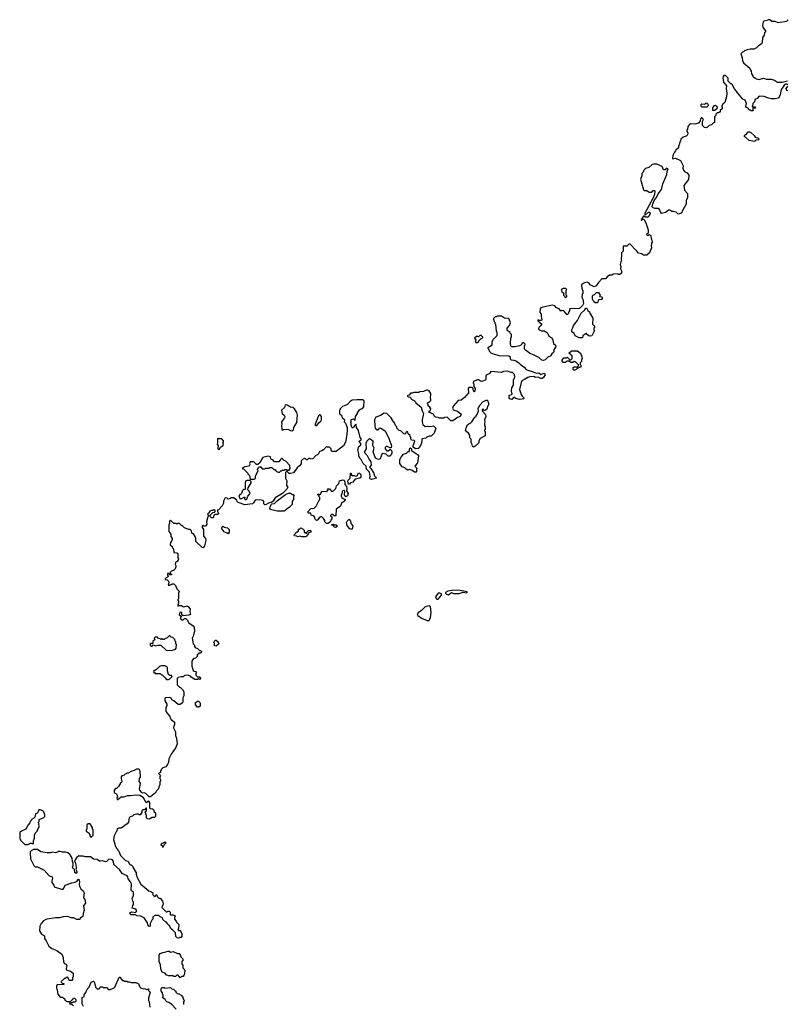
# Model space of a CAD drawing. Extents: x 1862350 to 2057294, y 212041 to 437318.
# Tile 230 of 256: x 2007660 to 2018729, y 322138 to 336335. Entities that reach past the tile are written whole.
import ezdxf

# ---------------------------------------------------------------- set-up
doc = ezdxf.new("R2010")
doc.units = 0

msp = doc.modelspace()

# ---------------------------------------------------------------- linework, layer by layer
at = {"layer": '0CON10XD'}
for points in [[(2018740, 336335), (2018715, 336310), (2018595, 336288), (2018555, 336308), (2018505, 336310), (2018475, 336332), (2018455, 336332), (2018435, 336322), (2018390, 336315), (2018380, 336305), (2018373, 336245), (2018378, 336225), (2018418, 336165), (2018400, 336145), (2018397, 336113), (2018373, 336077), (2018368, 336005), (2018358, 335985), (2018310, 335955), (2018285, 335928), (2018245, 335908), (2018195, 335912), (2018148, 335902), (2018112, 335888), (2018095, 335870), (2018082, 335868), (2018060, 335845), (2018080, 335785), (2018082, 335745), (2018098, 335715), (2018188, 335635), (2018192, 335615), (2018207, 335595), (2018212, 335555), (2018230, 335525), (2018230, 335515), (2018245, 335500), (2018255, 335500), (2018285, 335480), (2018325, 335474), (2018385, 335490), (2018427, 335477), (2018495, 335478), (2018542, 335462), (2018585, 335432), (2018653, 335433), (2018730, 335455)], [(2018738, 335395), (2018725, 335404), (2018706, 335404), (2018681, 335389), (2018670, 335365), (2018642, 335328), (2018627, 335253), (2018605, 335210), (2018595, 335202), (2018555, 335193), (2018495, 335193), (2018455, 335202), (2018395, 335228), (2018325, 335230), (2018295, 335200), (2018260, 335185), (2018257, 335153), (2018230, 335125), (2018230, 335105), (2018220, 335085), (2018225, 335080), (2018265, 335080), (2018270, 335060), (2018255, 335060), (2018245, 335070), (2018232, 335068), (2018230, 335035), (2018238, 335022), (2018205, 335020), (2018195, 335030), (2018182, 335032), (2018170, 335045), (2018170, 335055), (2018141, 335071), (2018130, 335085), (2018138, 335125), (2018123, 335173), (2018087, 335187), (2018065, 335220), (2018014, 335274), (2017996, 335306), (2017960, 335345), (2017940, 335395), (2017925, 335410), (2017915, 335410), (2017872, 335452), (2017878, 335462), (2017875, 335490), (2017838, 335528), (2017815, 335530), (2017803, 335517), (2017798, 335495), (2017810, 335435), (2017852, 335382), (2017848, 335345), (2017857, 335275), (2017850, 335225), (2017827, 335143), (2017801, 335119), (2017780, 335085), (2017787, 335077), (2017788, 335052), (2017762, 335028), (2017758, 335002), (2017745, 335000), (2017735, 334990), (2017715, 334990), (2017700, 334975), (2017700, 334955), (2017680, 334935), (2017680, 334855), (2017665, 334850), (2017635, 334820), (2017601, 334809), (2017580, 334785), (2017565, 334778), (2017535, 334780), (2017508, 334808), (2017508, 334865), (2017518, 334895), (2017506, 334916), (2017495, 334918), (2017478, 334905), (2017472, 334875), (2017450, 334845), (2017395, 334828), (2017335, 334832), (2017317, 334823), (2017293, 334797), (2017287, 334753), (2017280, 334745), (2017280, 334725), (2017292, 334705), (2017290, 334675), (2017270, 334655), (2017225, 334640), (2017195, 334610), (2017190, 334585), (2017180, 334575), (2017170, 334525), (2017160, 334515), (2017160, 334485), (2017120, 334455), (2017118, 334442), (2017103, 334427), (2017078, 334375), (2017075, 334330), (2017115, 334338), (2017190, 334305), (2017226, 334226), (2017223, 334195), (2017230, 334165), (2017245, 334148), (2017285, 334128), (2017308, 334095), (2017305, 334030), (2017238, 333945), (2017248, 333878), (2017287, 333827), (2017290, 333765), (2017270, 333735), (2017268, 333675), (2017212, 333575), (2017207, 333553), (2017197, 333543), (2017155, 333532), (2017125, 333558), (2017085, 333570), (2017065, 333570), (2017035, 333590), (2017015, 333590), (2016993, 333567), (2016974, 333556), (2016915, 333542), (2016903, 333553), (2016885, 333600), (2016865, 333612)], [(2018735, 335307), (2018722, 335312), (2018712, 335345), (2018734, 335375)], [(2017575, 335080), (2017588, 335092), (2017590, 335105), (2017567, 335127), (2017555, 335130), (2017535, 335110), (2017495, 335118), (2017480, 335105), (2017480, 335095), (2017495, 335080), (2017575, 335080)], [(2017685, 335030), (2017720, 335065), (2017718, 335078), (2017695, 335100), (2017670, 335095), (2017650, 335065), (2017652, 335032), (2017685, 335030)], [(2018255, 334580), (2018180, 334595), (2018125, 334640), (2018110, 334645), (2018110, 334665), (2018125, 334680), (2018135, 334680), (2018163, 334717), (2018185, 334720), (2018200, 334715), (2018250, 334665), (2018265, 334640), (2018305, 334630), (2018320, 334615), (2018315, 334600), (2018278, 334602), (2018255, 334580)], [(2016865, 333612), (2016825, 333612), (2016795, 333620), (2016782, 333635), (2016788, 333682), (2016812, 333738), (2016841, 333769), (2016866, 333824), (2016913, 333885), (2016935, 333970), (2016993, 334105), (2016997, 334145), (2017010, 334185), (2016988, 334192), (2016965, 334170), (2016945, 334170), (2016925, 334220), (2016845, 334252), (2016805, 334252), (2016780, 334245), (2016730, 334205), (2016683, 334187), (2016660, 334165), (2016650, 334135), (2016630, 334115), (2016630, 334085), (2016612, 334035), (2016653, 333883), (2016665, 333870), (2016705, 333870), (2016735, 333850), (2016775, 333850), (2016795, 333870), (2016815, 333870), (2016818, 333865), (2016812, 333815), (2016793, 333765), (2016672, 333545), (2016672, 333532), (2016685, 333520), (2016725, 333560), (2016745, 333560), (2016750, 333545), (2016740, 333515), (2016715, 333490), (2016685, 333490), (2016675, 333500), (2016655, 333500), (2016640, 333485), (2016638, 333472), (2016620, 333455), (2016625, 333440), (2016642, 333458), (2016658, 333458), (2016688, 333405), (2016720, 333305), (2016720, 333255), (2016702, 333248), (2016700, 333235), (2016715, 333222), (2016735, 333240), (2016755, 333228), (2016780, 333125), (2016770, 333115), (2016767, 333075), (2016772, 333045), (2016740, 332975), (2016705, 332940), (2016695, 332938), (2016655, 332940), (2016627, 332957), (2016585, 332970), (2016560, 332995), (2016560, 333005), (2016545, 333010), (2016465, 333100), (2016442, 333098), (2016415, 333070), (2016362, 333068), (2016360, 332995), (2016340, 332975), (2016340, 332925), (2016332, 332895), (2016332, 332872), (2016340, 332855), (2016330, 332845), (2016320, 332805), (2016328, 332775), (2016322, 332745), (2016340, 332715), (2016338, 332682), (2016315, 332660), (2016295, 332660), (2016285, 332670), (2016223, 332667), (2016197, 332653), (2016165, 332650), (2016131, 332629), (2016105, 332600), (2016055, 332600), (2016004, 332546), (2015973, 332497), (2015945, 332482), (2015885, 332512), (2015870, 332535), (2015845, 332552), (2015805, 332540), (2015760, 332515), (2015760, 332495), (2015768, 332485), (2015768, 332465), (2015780, 332425), (2015780, 332385), (2015770, 332375), (2015768, 332335), (2015780, 332305), (2015790, 332245), (2015777, 332215), (2015738, 332175), (2015725, 332170), (2015602, 332168), (2015590, 332155), (2015590, 332135), (2015580, 332125), (2015570, 332095), (2015555, 332080), (2015506, 332136), (2015478, 332142), (2015462, 332132), (2015438, 332168), (2015402, 332182), (2015375, 332210), (2015345, 332218), (2015201, 332189), (2015175, 332178), (2015163, 332165), (2015162, 332112), (2015177, 332087), (2015177, 332055), (2015190, 332005), (2015185, 332000), (2015145, 332000), (2015132, 332008), (2015130, 331995), (2015188, 331945), (2015176, 331924), (2015148, 331895), (2015140, 331875), (2015153, 331863), (2015185, 331850), (2015225, 331850), (2015263, 331823), (2015275, 331810), (2015290, 331770), (2015335, 331748), (2015348, 331715), (2015356, 331665), (2015385, 331640), (2015391, 331625), (2015362, 331575), (2015362, 331545), (2015356, 331534), (2015332, 331515), (2015319, 331491), (2015305, 331480), (2015280, 331475), (2015239, 331431), (2015215, 331419), (2015188, 331425), (2015145, 331462), (2015070, 331505), (2015015, 331520), (2014983, 331553), (2014960, 331565), (2014940, 331585), (2014940, 331635), (2014950, 331645), (2014950, 331655), (2014925, 331680), (2014900, 331665), (2014900, 331655), (2014888, 331642), (2014867, 331633), (2014805, 331618), (2014755, 331620), (2014743, 331633), (2014738, 331665), (2014740, 331745), (2014750, 331765), (2014750, 331795), (2014730, 331815), (2014730, 331825), (2014690, 331855), (2014690, 331885), (2014722, 331925), (2014736, 331964), (2014719, 332019), (2014705, 332028), (2014653, 332033), (2014605, 332060), (2014545, 332060), (2014535, 332050), (2014515, 332050), (2014490, 332025), (2014490, 332015), (2014500, 331985), (2014510, 331975), (2014510, 331955), (2014520, 331945), (2014530, 331845), (2014540, 331835), (2014540, 331775), (2014482, 331718), (2014470, 331685), (2014470, 331645), (2014459, 331631), (2014410, 331605), (2014410, 331595), (2014418, 331588), (2014435, 331550), (2014455, 331530), (2014475, 331520), (2014575, 331492), (2014715, 331490), (2014730, 331475), (2014733, 331443), (2014745, 331430), (2014785, 331427), (2014816, 331416), (2014853, 331393), (2014877, 331367), (2014935, 331327), (2014965, 331292), (2014985, 331280), (2015065, 331258), (2015105, 331238), (2015145, 331242), (2015175, 331220), (2015216, 331236), (2015229, 331229), (2015238, 331215), (2015212, 331175), (2015195, 331163), (2015175, 331162), (2015135, 331180), (2015097, 331177), (2015075, 331188), (2015016, 331186), (2014985, 331178), (2014938, 331145), (2014901, 331129), (2014890, 331105), (2014868, 331005), (2014893, 330933), (2014907, 330907), (2014928, 330885), (2014930, 330875), (2014925, 330870), (2014905, 330862), (2014865, 330860), (2014813, 330873), (2014785, 330890), (2014755, 330860), (2014732, 330862), (2014720, 330875), (2014720, 330915), (2014760, 330935), (2014753, 330977), (2014758, 331025), (2014778, 331065), (2014780, 331145), (2014795, 331160), (2014802, 331185), (2014797, 331217), (2014768, 331248), (2014745, 331250), (2014695, 331268), (2014635, 331260), (2014605, 331250), (2014455, 331260), (2014440, 331245), (2014440, 331235), (2014385, 331210), (2014380, 331195), (2014382, 331148), (2014370, 331135), (2014325, 331120), (2014305, 331122), (2014275, 331140), (2014255, 331140), (2014205, 331120), (2014200, 331095), (2014210, 331085), (2014210, 331045), (2014230, 331015), (2014225, 330980), (2014215, 330970), (2014210, 330975), (2014210, 330985), (2014200, 330995), (2014200, 331015), (2014185, 331030), (2014135, 331030), (2014128, 331015), (2014130, 330955), (2014106, 330924), (2014073, 330887), (2014025, 330850), (2013984, 330846), (2013914, 330766), (2013902, 330735), (2013910, 330715), (2013923, 330703), (2013975, 330690), (2014028, 330645), (2014010, 330615), (2013975, 330600), (2013905, 330550), (2013875, 330550), (2013822, 330602), (2013785, 330600), (2013775, 330590), (2013715, 330588), (2013695, 330598), (2013655, 330602), (2013642, 330612), (2013626, 330646), (2013560, 330675), (2013562, 330688), (2013584, 330706), (2013589, 330725), (2013576, 330746), (2013550, 330765), (2013550, 330785), (2013540, 330795), (2013540, 330805), (2013555, 330820), (2013565, 330820), (2013588, 330845), (2013582, 330895), (2013590, 330915), (2013590, 330945), (2013563, 330983), (2013542, 330992), (2013528, 330992), (2013485, 330973), (2013425, 330970), (2013415, 330960), (2013345, 330960), (2013325, 330950), (2013295, 330950), (2013278, 330922), (2013250, 330915), (2013250, 330905), (2013260, 330895), (2013295, 330890), (2013300, 330875), (2013315, 330860), (2013350, 330845), (2013367, 330827), (2013372, 330812), (2013447, 330747), (2013463, 330693), (2013482, 330655), (2013462, 330565), (2013462, 330535), (2013475, 330500), (2013505, 330470), (2013545, 330472), (2013575, 330467), (2013627, 330477), (2013660, 330445), (2013637, 330373), (2013595, 330330), (2013565, 330328), (2013533, 330317), (2013515, 330300), (2013465, 330290), (2013458, 330275), (2013452, 330225), (2013418, 330162), (2013407, 330153), (2013365, 330148), (2013332, 330172), (2013333, 330197), (2013357, 330257), (2013347, 330267), (2013312, 330272), (2013300, 330295), (2013300, 330315), (2013290, 330325), (2013288, 330338), (2013260, 330365), (2013255, 330390), (2013240, 330395), (2013230, 330385), (2013228, 330372), (2013215, 330360), (2013200, 330365), (2013157, 330407), (2013132, 330412), (2013100, 330445), (2013100, 330465), (2013080, 330485), (2013065, 330520), (2013044, 330544), (2013018, 330595), (2012955, 330658), (2012915, 330662), (2012865, 330630), (2012809, 330611), (2012797, 330603), (2012778, 330565), (2012780, 330475), (2012787, 330447), (2012815, 330420), (2012828, 330422), (2012855, 330448), (2012867, 330447), (2012905, 330422), (2012930, 330405), (2012988, 330285), (2013022, 330192), (2013015, 330160), (2012995, 330160), (2012965, 330180), (2012945, 330180), (2012930, 330165), (2012930, 330145), (2012955, 330120), (2012975, 330120), (2012995, 330140), (2013008, 330138), (2013020, 330125), (2013028, 330105), (2013027, 330083), (2013015, 330060), (2012995, 330040), (2012975, 330040), (2012945, 330070), (2012885, 330080), (2012859, 330001), (2012835, 329992), (2012812, 330002), (2012792, 330015), (2012758, 330105), (2012772, 330155), (2012752, 330195), (2012755, 330260), (2012705, 330290), (2012693, 330287), (2012665, 330260), (2012650, 330225), (2012658, 330145), (2012633, 330107), (2012632, 330095), (2012671, 330051), (2012698, 329995), (2012725, 329960), (2012726, 329914), (2012703, 329883), (2012723, 329863), (2012766, 329796), (2012773, 329763), (2012800, 329735), (2012800, 329725), (2012735, 329707), (2012715, 329710), (2012708, 329725), (2012713, 329753), (2012702, 329812), (2012663, 329853), (2012658, 329895), (2012615, 329936), (2012583, 329993), (2012563, 330013), (2012552, 330045), (2012551, 330075)], [(2015535, 332330), (2015550, 332345), (2015550, 332355), (2015540, 332365), (2015540, 332435), (2015550, 332445), (2015535, 332460), (2015495, 332460), (2015475, 332450), (2015468, 332435), (2015478, 332415), (2015510, 332385), (2015500, 332375), (2015502, 332362), (2015518, 332348), (2015522, 332332), (2015535, 332330)], [(2015985, 332252), (2015963, 332253), (2015940, 332265), (2015920, 332305), (2015920, 332355), (2015935, 332370), (2015945, 332370), (2015975, 332400), (2016005, 332400), (2016018, 332388), (2016020, 332375), (2016030, 332365), (2016022, 332342), (2016048, 332338), (2016060, 332325), (2016060, 332305), (2016055, 332300), (2016012, 332298), (2016000, 332285), (2015997, 332263), (2015985, 332252)], [(2015728, 331748), (2015670, 331775), (2015655, 331810), (2015622, 331832), (2015620, 331865), (2015637, 331893), (2015644, 331925), (2015701, 331999), (2015755, 332102), (2015809, 332151), (2015820, 332165), (2015820, 332175), (2015835, 332178), (2015854, 332144), (2015878, 332125), (2015883, 332103), (2015922, 332032), (2015920, 331945), (2015948, 331915), (2015950, 331895), (2015940, 331885), (2015940, 331865), (2015948, 331855), (2015910, 331775), (2015875, 331770), (2015840, 331795), (2015838, 331808), (2015825, 331810), (2015815, 331800), (2015802, 331798), (2015782, 331778), (2015775, 331750), (2015728, 331748)], [(2014255, 331680), (2014280, 331695), (2014280, 331705), (2014312, 331738), (2014325, 331740), (2014338, 331752), (2014338, 331758), (2014315, 331780), (2014295, 331780), (2014275, 331760), (2014268, 331768), (2014245, 331768), (2014220, 331745), (2014238, 331715), (2014230, 331695), (2014235, 331680), (2014255, 331680)], [(2015665, 331282), (2015652, 331282), (2015642, 331292), (2015642, 331318), (2015655, 331330), (2015685, 331330), (2015695, 331320), (2015720, 331345), (2015718, 331358), (2015675, 331400), (2015655, 331408), (2015635, 331390), (2015605, 331390), (2015585, 331410), (2015555, 331410), (2015525, 331390), (2015495, 331390), (2015482, 331405), (2015482, 331425), (2015505, 331460), (2015545, 331460), (2015555, 331470), (2015595, 331430), (2015605, 331430), (2015628, 331452), (2015627, 331487), (2015580, 331525), (2015615, 331560), (2015675, 331560), (2015685, 331550), (2015695, 331560), (2015705, 331560), (2015748, 331525), (2015768, 331475), (2015770, 331445), (2015760, 331435), (2015760, 331405), (2015740, 331385), (2015740, 331365), (2015750, 331355), (2015750, 331325), (2015725, 331320), (2015715, 331310), (2015702, 331308), (2015685, 331290), (2015665, 331282)], [(2012551, 330075), (2012534, 330135), (2012550, 330180), (2012580, 330205), (2012578, 330225), (2012557, 330255), (2012558, 330262), (2012582, 330275), (2012587, 330285), (2012570, 330310), (2012545, 330410), (2012518, 330455), (2012512, 330495), (2012505, 330502), (2012501, 330499), (2012475, 330460), (2012465, 330450), (2012455, 330450), (2012438, 330488), (2012440, 330515), (2012432, 330525), (2012440, 330535), (2012442, 330568), (2012475, 330580), (2012498, 330562), (2012500, 330615), (2012530, 330655), (2012530, 330665), (2012562, 330708), (2012575, 330720), (2012605, 330730), (2012620, 330755), (2012620, 330785), (2012628, 330805), (2012625, 330840), (2012602, 330852), (2012525, 330852), (2012455, 330848), (2012425, 330832), (2012385, 330788), (2012315, 330760), (2012280, 330725), (2012280, 330715), (2012270, 330705), (2012273, 330653), (2012300, 330635), (2012310, 330595), (2012338, 330575), (2012342, 330565), (2012340, 330535), (2012357, 330517), (2012380, 330455), (2012382, 330405), (2012373, 330325), (2012356, 330245), (2012328, 330192), (2012225, 330108), (2012165, 330110), (2012150, 330125), (2012150, 330145), (2012125, 330170), (2012092, 330172), (2012085, 330180), (2012040, 330135), (2012015, 330118), (2011985, 330108), (2011967, 330073), (2011955, 330060), (2011931, 330049), (2011885, 330002), (2011855, 330000), (2011847, 330007), (2011825, 330008), (2011805, 329990), (2011795, 329990), (2011777, 330007), (2011765, 330010), (2011740, 329995), (2011718, 329972), (2011717, 329933), (2011695, 329900), (2011662, 329875), (2011607, 329803), (2011565, 329790), (2011545, 329790), (2011515, 329820), (2011505, 329820), (2011492, 329808), (2011492, 329725), (2011512, 329685), (2011508, 329618), (2011528, 329595), (2011510, 329565), (2011449, 329501), (2011345, 329440), (2011316, 329394), (2011295, 329377), (2011250, 329365), (2011215, 329343), (2011195, 329342), (2011180, 329355), (2011182, 329385), (2011175, 329398), (2011145, 329407), (2011075, 329412), (2011054, 329406), (2011033, 329367), (2011015, 329352), (2010905, 329342), (2010810, 329375), (2010795, 329390), (2010790, 329405), (2010745, 329440), (2010705, 329440), (2010695, 329430), (2010665, 329420), (2010650, 329435), (2010625, 329442), (2010598, 329395), (2010598, 329365), (2010578, 329325), (2010525, 329270), (2010510, 329265), (2010510, 329245), (2010527, 329215), (2010520, 329200), (2010475, 329200), (2010460, 329185), (2010448, 329152), (2010425, 329150), (2010400, 329175), (2010400, 329185), (2010445, 329230), (2010468, 329232), (2010480, 329245), (2010480, 329265), (2010455, 329270), (2010445, 329260), (2010425, 329260), (2010400, 329250), (2010387, 329223), (2010370, 329205), (2010380, 329195), (2010380, 329175), (2010373, 329167), (2010352, 329095), (2010360, 329055), (2010337, 329033), (2010315, 329030), (2010305, 329040), (2010292, 329035), (2010292, 329015), (2010308, 328985), (2010309, 328889), (2010338, 328855), (2010343, 328825), (2010325, 328750), (2010305, 328720), (2010290, 328725), (2010202, 328812), (2010202, 328852), (2010190, 328885), (2010165, 328920), (2010155, 328920), (2010142, 328932), (2010138, 328965), (2010120, 328985), (2010093, 328983), (2010035, 329010), (2010005, 329040), (2009992, 329042), (2009965, 329070), (2009935, 329070), (2009925, 329060), (2009915, 329070), (2009882, 329072), (2009835, 329120), (2009820, 329105), (2009820, 329065), (2009812, 329055), (2009812, 328955), (2009840, 328915), (2009840, 328885), (2009860, 328855), (2009860, 328835), (2009833, 328797), (2009830, 328765), (2009858, 328738), (2009862, 328722), (2009880, 328705), (2009882, 328652), (2009925, 328650), (2009938, 328638), (2009940, 328585), (2009950, 328555), (2009945, 328540), (2009925, 328520), (2009915, 328520), (2009905, 328510), (2009903, 328485), (2009912, 328465), (2009913, 328445), (2009902, 328415), (2009885, 328398), (2009850, 328385), (2009830, 328365), (2009832, 328352), (2009848, 328338), (2009848, 328332), (2009822, 328332), (2009815, 328350), (2009792, 328348), (2009790, 328325), (2009800, 328315), (2009800, 328305), (2009788, 328292), (2009772, 328288), (2009760, 328275), (2009760, 328265), (2009788, 328258), (2009807, 328237), (2009812, 328215), (2009802, 328182), (2009825, 328182), (2009865, 328200), (2009885, 328200), (2009908, 328178), (2009925, 328130), (2009960, 328095), (2009952, 328065), (2009950, 327985), (2009940, 327975), (2009940, 327965), (2009950, 327955), (2009950, 327915), (2009940, 327905), (2009940, 327885), (2009945, 327880), (2009955, 327890), (2009995, 327890), (2010010, 327875), (2010025, 327870), (2010075, 327882), (2010095, 327870), (2010118, 327835), (2010112, 327795), (2010122, 327758), (2010095, 327748), (2010015, 327740), (2010000, 327755), (2009998, 327788), (2009975, 327790), (2009960, 327755), (2009972, 327742), (2009990, 327735), (2009990, 327725), (2009980, 327715), (2009980, 327695), (2009995, 327680), (2010015, 327680), (2010035, 327700), (2010055, 327700), (2010075, 327680), (2010097, 327637), (2010160, 327595), (2010177, 327577), (2010182, 327515), (2010164, 327466), (2010162, 327445), (2010148, 327415), (2010162, 327335), (2010180, 327315), (2010180, 327295), (2010192, 327282), (2010225, 327270), (2010255, 327240), (2010265, 327240), (2010280, 327225), (2010280, 327215), (2010268, 327202), (2010245, 327200), (2010232, 327188), (2010220, 327175), (2010220, 327155), (2010195, 327130), (2010168, 327122), (2010155, 327110), (2010142, 327085), (2010140, 327055), (2010140, 327015), (2010162, 326952), (2010175, 326940), (2010198, 326938), (2010210, 326925), (2010200, 326915), (2010202, 326882), (2010225, 326860), (2010255, 326860), (2010270, 326845), (2010255, 326820), (2010245, 326830), (2010235, 326830), (2010225, 326820), (2010185, 326822), (2010134, 326854), (2010125, 326870), (2010085, 326882), (2010035, 326880), (2010015, 326860), (2009988, 326862), (2009945, 326850), (2009930, 326835), (2009930, 326745), (2009965, 326710), (2009975, 326710), (2010009, 326679), (2010027, 326645), (2010027, 326587), (2010013, 326555), (2010012, 326505), (2010006, 326484), (2009975, 326463), (2009945, 326462), (2009885, 326512), (2009860, 326525), (2009840, 326555), (2009825, 326560), (2009763, 326557), (2009752, 326545), (2009753, 326513), (2009780, 326465), (2009780, 326445), (2009768, 326415), (2009768, 326358), (2009825, 326290), (2009828, 326268), (2009841, 326251), (2009890, 326205), (2009890, 326165), (2009883, 326157), (2009880, 326125), (2009907, 326065), (2009908, 326015), (2009923, 325975), (2009932, 325895), (2009911, 325839), (2009844, 325746), (2009812, 325675), (2009808, 325625), (2009798, 325605), (2009765, 325560), (2009725, 325550), (2009700, 325525), (2009700, 325515), (2009690, 325505), (2009688, 325482), (2009660, 325465), (2009690, 325435), (2009680, 325425), (2009680, 325395), (2009690, 325375), (2009690, 325355), (2009680, 325345), (2009680, 325305), (2009655, 325240), (2009633, 325217), (2009620, 325185), (2009545, 325130), (2009525, 325130), (2009477, 325177), (2009455, 325188), (2009432, 325182), (2009422, 325192), (2009390, 325225), (2009388, 325235), (2009400, 325325), (2009382, 325355), (2009388, 325392), (2009400, 325415), (2009398, 325495), (2009390, 325515), (2009377, 325527), (2009345, 325528), (2009312, 325508), (2009275, 325500), (2009225, 325470), (2009205, 325470), (2009195, 325460), (2009182, 325458), (2009168, 325442), (2009135, 325430), (2009125, 325420), (2009122, 325395), (2009132, 325355), (2009128, 325335), (2009114, 325326), (2009085, 325280), (2009058, 325252), (2009042, 325248), (2009020, 325225), (2009022, 325192), (2009035, 325180), (2009048, 325178), (2009060, 325165), (2009070, 325135), (2009070, 325125), (2009060, 325115), (2009065, 325090), (2009075, 325090), (2009125, 325130), (2009165, 325130), (2009215, 325148), (2009255, 325148), (2009335, 325160), (2009392, 325152), (2009440, 325125), (2009440, 325115), (2009457, 325097), (2009465, 325070), (2009485, 325050), (2009498, 325052), (2009515, 325070), (2009520, 325065), (2009520, 325055), (2009530, 325045), (2009532, 324972), (2009545, 324960), (2009577, 324957), (2009588, 324948), (2009600, 324915), (2009617, 324897), (2009620, 324845), (2009605, 324830), (2009568, 324832), (2009532, 324808), (2009505, 324810), (2009488, 324828), (2009488, 324865), (2009480, 324875), (2009480, 324895), (2009470, 324905), (2009472, 324918), (2009490, 324925), (2009490, 324965), (2009485, 324970), (2009458, 324942), (2009435, 324940), (2009422, 324928), (2009420, 324905), (2009398, 324872), (2009385, 324870), (2009375, 324880), (2009345, 324880), (2009305, 324870), (2009285, 324850), (2009255, 324840), (2009240, 324825), (2009227, 324763), (2009209, 324741), (2009125, 324680), (2009085, 324680), (2009075, 324670), (2009065, 324670), (2009060, 324635), (2009050, 324625), (2009022, 324565), (2009012, 324515), (2009040, 324415), (2009050, 324405), (2009050, 324395), (2009070, 324375), (2009070, 324365), (2009090, 324345), (2009113, 324283), (2009185, 324210), (2009225, 324200), (2009245, 324160), (2009255, 324150), (2009265, 324150), (2009290, 324125), (2009290, 324115), (2009338, 324035), (2009338, 324015), (2009352, 323965), (2009405, 323870), (2009520, 323775), (2009562, 323758)], [(2014205, 330170), (2014190, 330185), (2014180, 330225), (2014170, 330235), (2014170, 330285), (2014150, 330305), (2014153, 330335), (2014148, 330348), (2014131, 330371), (2014086, 330405), (2014096, 330445), (2014112, 330488), (2014135, 330510), (2014165, 330520), (2014180, 330535), (2014222, 330605), (2014240, 330615), (2014240, 330625), (2014257, 330643), (2014278, 330695), (2014270, 330735), (2014287, 330753), (2014294, 330776), (2014338, 330825), (2014385, 330850), (2014405, 330850), (2014410, 330825), (2014420, 330815), (2014420, 330775), (2014410, 330765), (2014395, 330720), (2014365, 330700), (2014352, 330702), (2014345, 330720), (2014330, 330715), (2014330, 330695), (2014375, 330640), (2014382, 330615), (2014362, 330565), (2014368, 330535), (2014360, 330515), (2014360, 330495), (2014372, 330465), (2014370, 330425), (2014360, 330415), (2014360, 330405), (2014370, 330395), (2014370, 330335), (2014302, 330298), (2014280, 330265), (2014280, 330235), (2014225, 330180), (2014215, 330180), (2014205, 330170)], [(2011575, 330409), (2011595, 330412), (2011608, 330422), (2011614, 330455), (2011656, 330525), (2011668, 330635), (2011655, 330670), (2011623, 330725), (2011598, 330745), (2011565, 330750), (2011517, 330777), (2011487, 330783), (2011476, 330744), (2011436, 330704), (2011447, 330655), (2011473, 330635), (2011482, 330615), (2011478, 330592), (2011436, 330535), (2011442, 330505), (2011436, 330485), (2011438, 330428), (2011455, 330418), (2011466, 330424), (2011525, 330429), (2011575, 330409)], [(2011945, 330482), (2011978, 330525), (2012003, 330547), (2012012, 330565), (2012010, 330615), (2011995, 330637), (2011985, 330639), (2011971, 330625), (2011922, 330505), (2011920, 330485), (2011945, 330482)], [(2010535, 330140), (2010557, 330173), (2010585, 330188), (2010600, 330205), (2010590, 330235), (2010600, 330245), (2010600, 330265), (2010575, 330290), (2010525, 330290), (2010515, 330300), (2010510, 330295), (2010512, 330235), (2010508, 330215), (2010520, 330195), (2010520, 330175), (2010512, 330155), (2010522, 330142), (2010535, 330140)], [(2013375, 329810), (2013355, 329810), (2013317, 329837), (2013285, 329848), (2013255, 329842), (2013235, 329852), (2013215, 329872), (2013175, 329888), (2013142, 329935), (2013143, 329995), (2013162, 330028), (2013195, 330070), (2013237, 330083), (2013262, 330108), (2013275, 330110), (2013280, 330115), (2013280, 330145), (2013295, 330160), (2013310, 330145), (2013312, 330122), (2013396, 330066), (2013412, 330045), (2013397, 329943), (2013370, 329915), (2013370, 329905), (2013360, 329895), (2013390, 329865), (2013380, 329855), (2013380, 329815), (2013375, 329810)], [(2011045, 329710), (2011060, 329725), (2011060, 329755), (2011100, 329835), (2011090, 329845), (2011090, 329855), (2011100, 329865), (2011102, 329878), (2011115, 329890), (2011138, 329888), (2011155, 329860), (2011195, 329860), (2011205, 329870), (2011255, 329870), (2011265, 329880), (2011295, 329880), (2011325, 329850), (2011338, 329848), (2011365, 329820), (2011385, 329810), (2011405, 329810), (2011425, 329830), (2011435, 329830), (2011445, 329840), (2011475, 329840), (2011485, 329850), (2011505, 329850), (2011515, 329840), (2011545, 329840), (2011560, 329865), (2011556, 329906), (2011498, 329968), (2011475, 329980), (2011445, 330010), (2011435, 330010), (2011420, 329995), (2011418, 329982), (2011395, 329960), (2011335, 329960), (2011308, 329988), (2011292, 329992), (2011280, 330005), (2011275, 330030), (2011245, 330040), (2011165, 330020), (2011150, 330005), (2011128, 329952), (2011095, 329920), (2011075, 329920), (2011035, 329958), (2011015, 329962), (2010985, 329958), (2010973, 329937), (2010978, 329925), (2010972, 329908), (2010963, 329897), (2010905, 329888), (2010885, 329880), (2010870, 329865), (2010888, 329858), (2010950, 329795), (2010950, 329785), (2010972, 329762), (2010982, 329712), (2011045, 329710)], [(2012415, 329640), (2012405, 329640), (2012395, 329650), (2012390, 329685), (2012394, 329696), (2012426, 329725), (2012430, 329795), (2012440, 329795), (2012440, 329775), (2012450, 329765), (2012485, 329762), (2012505, 329752), (2012525, 329758), (2012545, 329800), (2012560, 329795), (2012580, 329775), (2012578, 329732), (2012567, 329723), (2012495, 329710), (2012462, 329668), (2012430, 329655), (2012415, 329640)], [(2010915, 329413), (2010935, 329420), (2010952, 329465), (2010982, 329505), (2010967, 329537), (2010950, 329555), (2010953, 329587), (2010998, 329655), (2010997, 329677), (2010982, 329692), (2010935, 329692), (2010922, 329685), (2010912, 329655), (2010912, 329585), (2010920, 329575), (2010905, 329560), (2010885, 329560), (2010872, 329548), (2010860, 329505), (2010845, 329490), (2010832, 329488), (2010822, 329465), (2010835, 329430), (2010865, 329432), (2010895, 329450), (2010908, 329448), (2010900, 329425), (2010915, 329413)], [(2012105, 329070), (2012085, 329070), (2012072, 329082), (2012060, 329095), (2012060, 329115), (2012042, 329145), (2012017, 329167), (2012003, 329167), (2011977, 329153), (2011958, 329122), (2011942, 329112), (2011920, 329135), (2011906, 329176), (2011862, 329192), (2011858, 329218), (2011825, 329222), (2011812, 329235), (2011860, 329285), (2011907, 329293), (2011935, 329320), (2011973, 329397), (2011990, 329415), (2011990, 329445), (2011980, 329455), (2011978, 329468), (2011960, 329485), (2011965, 329500), (2011975, 329490), (2011995, 329490), (2012022, 329538), (2012077, 329533), (2012108, 329552), (2012100, 329565), (2012105, 329570), (2012125, 329570), (2012163, 329533), (2012185, 329542), (2012217, 329573), (2012227, 329615), (2012260, 329645), (2012270, 329685), (2012318, 329702), (2012340, 329695), (2012350, 329665), (2012349, 329635), (2012372, 329605), (2012378, 329575), (2012373, 329543), (2012398, 329505), (2012385, 329470), (2012372, 329458), (2012355, 329462), (2012344, 329486), (2012348, 329535), (2012335, 329548), (2012312, 329538), (2012307, 329495), (2012297, 329483), (2012297, 329465), (2012307, 329445), (2012325, 329430), (2012360, 329415), (2012329, 329381), (2012300, 329365), (2012288, 329322), (2012223, 329277), (2012218, 329182), (2012195, 329180), (2012175, 329200), (2012155, 329200), (2012142, 329188), (2012142, 329182), (2012160, 329165), (2012160, 329135), (2012152, 329128), (2012135, 329090), (2012113, 329077), (2012105, 329070)], [(2011375, 329247), (2011275, 329272), (2011268, 329285), (2011273, 329305), (2011288, 329345), (2011296, 329354), (2011335, 329357), (2011378, 329402), (2011493, 329487), (2011535, 329509), (2011567, 329507), (2011595, 329490), (2011605, 329490), (2011620, 329465), (2011610, 329455), (2011610, 329415), (2011593, 329397), (2011588, 329382), (2011588, 329345), (2011550, 329305), (2011515, 329282), (2011485, 329252), (2011475, 329248), (2011375, 329247)], [(2012435, 328988), (2012420, 328995), (2012390, 329025), (2012383, 329043), (2012372, 329085), (2012380, 329105), (2012405, 329130), (2012415, 329130), (2012425, 329120), (2012438, 329068), (2012462, 329035), (2012455, 328990), (2012435, 328988)], [(2010665, 328920), (2010652, 328932), (2010605, 328950), (2010600, 328965), (2010573, 328993), (2010570, 329005), (2010580, 329015), (2010582, 329028), (2010595, 329030), (2010608, 329018), (2010655, 329008), (2010680, 328985), (2010682, 328948), (2010665, 328920)], [(2011785, 328880), (2011725, 328880), (2011705, 328888), (2011665, 328880), (2011655, 328890), (2011622, 328892), (2011620, 328905), (2011655, 328952), (2011668, 328952), (2011678, 328962), (2011682, 328988), (2011695, 328990), (2011715, 329010), (2011749, 328989), (2011760, 328975), (2011762, 328942), (2011775, 328940), (2011785, 328930), (2011798, 328932), (2011802, 328948), (2011825, 328970), (2011855, 328970), (2011860, 328965), (2011860, 328945), (2011832, 328938), (2011822, 328928), (2011820, 328915), (2011785, 328880)], [(2012215, 329013), (2012195, 329020), (2012188, 329038), (2012160, 329045), (2012160, 329055), (2012185, 329060), (2012195, 329050), (2012225, 329050), (2012240, 329025), (2012215, 329013)], [(2013845, 328043), (2013885, 328077), (2013913, 328063), (2013998, 328062), (2014055, 328081), (2014105, 328072), (2014112, 328075), (2014112, 328085), (2013985, 328110), (2013895, 328106), (2013835, 328094), (2013798, 328075), (2013800, 328065), (2013814, 328054), (2013845, 328043)], [(2013675, 327980), (2013695, 327982), (2013742, 328038), (2013740, 328055), (2013716, 328066), (2013694, 328066), (2013657, 328015), (2013665, 327990), (2013675, 327980)], [(2013565, 327672), (2013585, 327714), (2013594, 327785), (2013585, 327872), (2013565, 327884), (2013505, 327870), (2013455, 327814), (2013406, 327784), (2013390, 327765), (2013403, 327745), (2013455, 327706), (2013535, 327672), (2013565, 327672)], [(2009795, 327238), (2009865, 327242), (2009905, 327260), (2009917, 327273), (2009920, 327325), (2009910, 327335), (2009910, 327365), (2009900, 327375), (2009895, 327400), (2009870, 327425), (2009843, 327433), (2009825, 327450), (2009815, 327450), (2009785, 327420), (2009755, 327410), (2009745, 327400), (2009725, 327400), (2009715, 327410), (2009705, 327410), (2009695, 327400), (2009685, 327410), (2009662, 327412), (2009645, 327430), (2009615, 327430), (2009600, 327415), (2009608, 327392), (2009580, 327375), (2009578, 327342), (2009545, 327340), (2009540, 327335), (2009540, 327315), (2009555, 327300), (2009568, 327302), (2009585, 327320), (2009625, 327308), (2009655, 327318), (2009695, 327318), (2009773, 327243), (2009795, 327238)], [(2010495, 327300), (2010470, 327305), (2010470, 327345), (2010460, 327355), (2010462, 327368), (2010483, 327387), (2010495, 327390), (2010520, 327365), (2010520, 327355), (2010530, 327345), (2010528, 327332), (2010495, 327300)], [(2009775, 326820), (2009805, 326822), (2009825, 326830), (2009858, 326865), (2009847, 326877), (2009825, 326878), (2009804, 326894), (2009792, 326945), (2009790, 326995), (2009778, 327008), (2009765, 327010), (2009755, 327020), (2009705, 327020), (2009675, 327010), (2009639, 326971), (2009590, 326935), (2009592, 326922), (2009605, 326920), (2009615, 326910), (2009687, 326907), (2009705, 326890), (2009715, 326890), (2009760, 326845), (2009775, 326820)], [(2010245, 326420), (2010225, 326420), (2010194, 326454), (2010195, 326490), (2010225, 326508), (2010237, 326507), (2010260, 326485), (2010260, 326435), (2010245, 326420)], [(2007775, 324442), (2007815, 324460), (2007835, 324460), (2007845, 324450), (2007860, 324455), (2007860, 324495), (2007872, 324535), (2007873, 324577), (2007883, 324607), (2007910, 324635), (2007920, 324665), (2007940, 324695), (2007938, 324745), (2007930, 324755), (2007930, 324765), (2007940, 324775), (2007940, 324805), (2008007, 324833), (2008022, 324848), (2008022, 324872), (2008008, 324915), (2007995, 324928), (2007955, 324940), (2007935, 324940), (2007920, 324905), (2007905, 324890), (2007890, 324885), (2007880, 324835), (2007865, 324820), (2007830, 324805), (2007830, 324795), (2007810, 324775), (2007807, 324753), (2007782, 324725), (2007748, 324662), (2007684, 324636), (2007662, 324615), (2007660, 324525), (2007670, 324515), (2007670, 324505), (2007733, 324443), (2007775, 324442)], [(2008685, 324550), (2008720, 324575), (2008720, 324655), (2008710, 324665), (2008710, 324685), (2008690, 324715), (2008688, 324728), (2008675, 324740), (2008645, 324740), (2008630, 324725), (2008630, 324665), (2008620, 324655), (2008620, 324635), (2008660, 324605), (2008660, 324595), (2008670, 324585), (2008670, 324565), (2008685, 324550)], [(2009725, 324400), (2009718, 324418), (2009702, 324432), (2009700, 324445), (2009715, 324460), (2009725, 324460), (2009755, 324480), (2009770, 324465), (2009742, 324438), (2009725, 324400)], [(2009562, 323758), (2009580, 323745), (2009580, 323715), (2009605, 323690), (2009618, 323702), (2009622, 323718), (2009638, 323718), (2009642, 323692), (2009665, 323670), (2009685, 323670), (2009720, 323625), (2009728, 323585), (2009710, 323535), (2009773, 323473), (2009785, 323470), (2009795, 323480), (2009815, 323480), (2009830, 323465), (2009830, 323435), (2009835, 323430), (2009875, 323430), (2009900, 323415), (2009900, 323405), (2009890, 323395), (2009890, 323365), (2009918, 323338), (2009922, 323322), (2009957, 323287), (2009950, 323225), (2009940, 323215), (2009952, 323202), (2009975, 323200), (2009985, 323190), (2010000, 323155), (2010000, 323115), (2009988, 323102), (2009965, 323100), (2009955, 323090), (2009930, 323095), (2009912, 323115), (2009908, 323168), (2009868, 323208), (2009842, 323225), (2009818, 323268), (2009795, 323290), (2009785, 323310), (2009775, 323320), (2009765, 323320), (2009725, 323360), (2009720, 323385), (2009685, 323400), (2009665, 323420), (2009615, 323420), (2009582, 323398), (2009580, 323365), (2009565, 323350), (2009542, 323305), (2009540, 323265), (2009525, 323260), (2009508, 323285), (2009501, 323315), (2009455, 323383), (2009405, 323408), (2009355, 323413), (2009315, 323432), (2009305, 323428), (2009265, 323430), (2009250, 323445), (2009250, 323455), (2009275, 323472), (2009330, 323460), (2009341, 323469), (2009347, 323487), (2009335, 323511), (2009280, 323525), (2009290, 323565), (2009300, 323575), (2009300, 323615), (2009290, 323625), (2009282, 323665), (2009302, 323708), (2009300, 323755), (2009274, 323774), (2009268, 323785), (2009272, 323875), (2009260, 323905), (2009223, 323945), (2009220, 323975), (2009209, 323989), (2009177, 324007), (2009165, 324008), (2009138, 324025), (2009100, 324080), (2009018, 324155), (2009012, 324195), (2008999, 324219), (2008985, 324228), (2008945, 324230), (2008910, 324195), (2008895, 324192), (2008855, 324208), (2008825, 324200), (2008813, 324203), (2008775, 324228), (2008725, 324230), (2008682, 324262), (2008605, 324262), (2008575, 324272), (2008525, 324272), (2008515, 324278), (2008478, 324252), (2008452, 324205), (2008466, 324175), (2008476, 324115), (2008476, 324094), (2008470, 324085), (2008486, 324055), (2008486, 324034), (2008475, 324022), (2008455, 324040), (2008450, 324085), (2008430, 324095), (2008423, 324113), (2008432, 324138), (2008432, 324175), (2008422, 324195), (2008418, 324245), (2008388, 324295), (2008355, 324320), (2008322, 324332), (2008275, 324332), (2008245, 324342), (2008215, 324340), (2008205, 324330), (2008175, 324322), (2008135, 324332), (2008105, 324322), (2008057, 324323), (2007965, 324338), (2007915, 324368), (2007855, 324370), (2007845, 324360), (2007832, 324358), (2007810, 324335), (2007810, 324325), (2007818, 324235), (2007865, 324140), (2007885, 324122), (2007915, 324118), (2008014, 324074), (2008085, 323992), (2008130, 323975), (2008132, 323955), (2008123, 323917), (2008122, 323895), (2008150, 323855), (2008155, 323830), (2008265, 323800), (2008285, 323800), (2008298, 323812), (2008314, 323856), (2008411, 323889), (2008462, 323898), (2008490, 323915), (2008502, 323938), (2008515, 323940), (2008522, 323905), (2008518, 323865), (2008523, 323843), (2008542, 323802), (2008575, 323772), (2008589, 323745), (2008580, 323675), (2008597, 323647), (2008608, 323595), (2008582, 323565), (2008588, 323495), (2008574, 323446), (2008570, 323405), (2008532, 323378), (2008528, 323362), (2008485, 323360), (2008437, 323387), (2008404, 323384), (2008355, 323402), (2008285, 323398), (2008235, 323384), (2008176, 323386), (2008055, 323367), (2008035, 323362), (2008005, 323342), (2007969, 323301), (2007950, 323265), (2007948, 323195), (2007975, 323150), (2008017, 323127), (2008018, 323088), (2008042, 323055), (2008078, 322975), (2008125, 322942), (2008196, 322916), (2008269, 322859), (2008288, 322815), (2008293, 322745), (2008307, 322727), (2008330, 322715), (2008338, 322695), (2008328, 322655), (2008330, 322635), (2008395, 322617), (2008430, 322585), (2008430, 322535), (2008420, 322525), (2008420, 322485), (2008415, 322480), (2008372, 322482), (2008358, 322518), (2008343, 322527), (2008315, 322510), (2008305, 322510), (2008260, 322465), (2008260, 322455), (2008272, 322442), (2008298, 322438), (2008298, 322422), (2008202, 322418), (2008190, 322405), (2008190, 322365), (2008200, 322345), (2008210, 322285), (2008242, 322242), (2008275, 322240), (2008285, 322230), (2008298, 322228), (2008310, 322215), (2008312, 322202), (2008333, 322183), (2008345, 322180), (2008395, 322180), (2008430, 322215), (2008435, 322230), (2008448, 322228), (2008470, 322205), (2008470, 322185), (2008455, 322170), (2008425, 322170), (2008415, 322160), (2008385, 322160), (2008380, 322145), (2008405, 322140), (2008435, 322120)], [(2009975, 322520), (2009945, 322560), (2009925, 322560), (2009905, 322540), (2009885, 322540), (2009875, 322550), (2009805, 322550), (2009774, 322564), (2009758, 322588), (2009715, 322602), (2009695, 322650), (2009688, 322705), (2009671, 322755), (2009670, 322845), (2009685, 322870), (2009725, 322887), (2009755, 322888), (2009795, 322902), (2009815, 322902), (2009835, 322892), (2009875, 322900), (2009935, 322870), (2009965, 322870), (2009970, 322865), (2009983, 322823), (2010010, 322795), (2010010, 322765), (2010000, 322755), (2010000, 322715), (2010010, 322705), (2010010, 322665), (2010030, 322645), (2010030, 322635), (2010040, 322625), (2010038, 322575), (2010028, 322552), (2010015, 322540), (2009992, 322538), (2009975, 322520)], [(2008578, 322105), (2008560, 322145), (2008560, 322235), (2008588, 322252), (2008590, 322275), (2008615, 322310), (2008633, 322357), (2008662, 322385), (2008693, 322455), (2008715, 322468), (2008725, 322470), (2008735, 322460), (2008750, 322415), (2008753, 322383), (2008775, 322360), (2008805, 322360), (2008832, 322388), (2008855, 322390), (2008875, 322370), (2008885, 322380), (2008905, 322380), (2008920, 322375), (2008935, 322350), (2008965, 322350), (2009020, 322375), (2009033, 322387), (2009093, 322527), (2009105, 322530), (2009142, 322482), (2009155, 322480), (2009165, 322470), (2009205, 322470), (2009215, 322460), (2009245, 322460), (2009265, 322450), (2009335, 322450), (2009367, 322437), (2009404, 322374), (2009435, 322368), (2009475, 322360), (2009485, 322350), (2009515, 322360), (2009520, 322355), (2009512, 322342), (2009540, 322315), (2009518, 322225), (2009518, 322195), (2009528, 322175), (2009538, 322098)], [(2009915, 322070), (2009849, 322139), (2009810, 322165), (2009780, 322175), (2009765, 322190), (2009760, 322205), (2009720, 322235), (2009730, 322255), (2009730, 322275), (2009720, 322285), (2009720, 322305), (2009700, 322325), (2009700, 322365), (2009712, 322378), (2009745, 322380), (2009755, 322370), (2009835, 322378), (2009855, 322360), (2009885, 322350), (2009898, 322338), (2009910, 322325), (2009912, 322312), (2009932, 322292), (2009955, 322290), (2009962, 322282), (2010000, 322265), (2010000, 322255), (2010010, 322245), (2010010, 322225), (2010030, 322195), (2010030, 322185), (2010020, 322175), (2010020, 322135)]]:
    msp.add_lwpolyline(points, dxfattribs=at)

doc.saveas('drawing.dxf')
